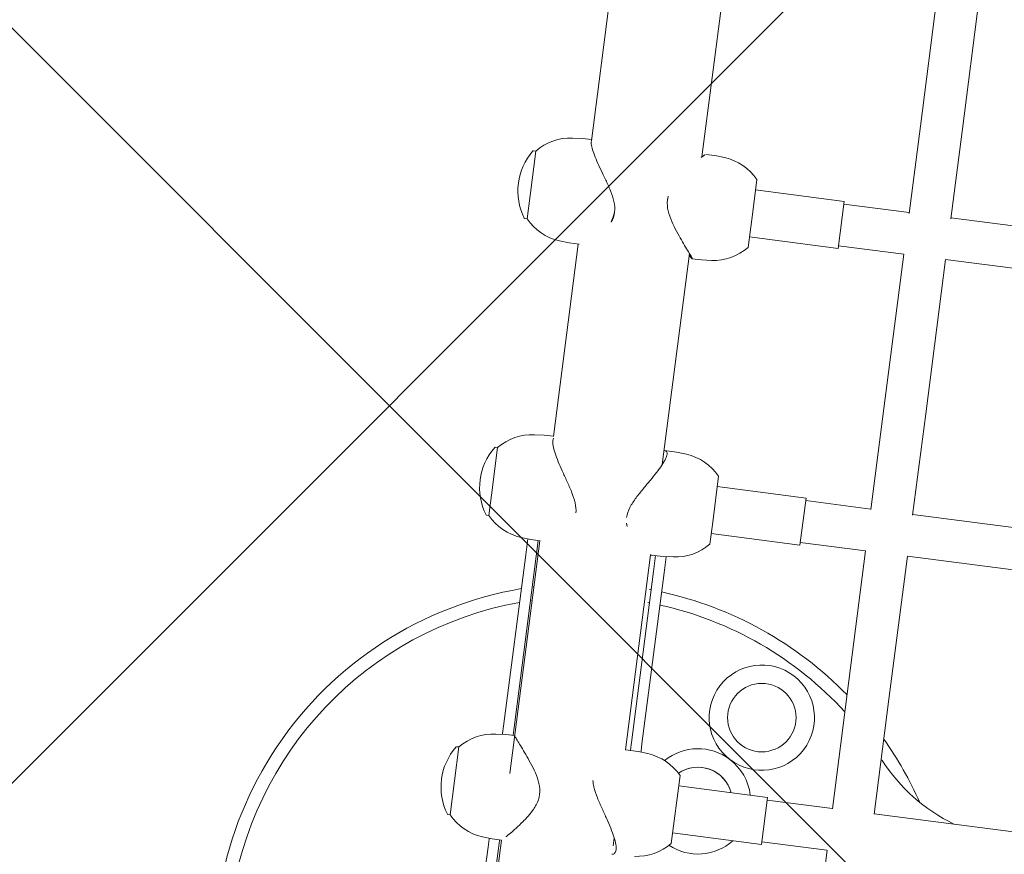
# Model space of a CAD drawing. Header units: metres. Extents: x 5509548 to 5517943, y 5680530 to 5684871.
# Tile 39 of 256: x 5516083.342 to 5516083.716, y 5683295.681 to 5683295.998. Entities that reach past the tile are written whole.
import ezdxf
from ezdxf import colors
from ezdxf.entities.mleader import LeaderData, LeaderLine
from ezdxf.math import Vec2, Vec3

# ---------------------------------------------------------------- set-up
doc = ezdxf.new("R2010")
doc.units = ezdxf.units.M
doc.layers.get('0').update_dxf_attribs({"linetype": 'CONTINUOUS', "lineweight": 18})
for name, color, linetype in [('A-Nawierzchnie', 41, 'CONTINUOUS'), ('A-Plac-Zabaw', 81, 'CONTINUOUS'), ('org', 1, 'CONTINUOUS')]:
    doc.layers.add(name, color=color, linetype=linetype)
doc.styles.get("Standard").update_dxf_attribs({"font": 'simplex.shx'})

# ---------------------------------------------------------------- blocks, each defined once
blk = doc.blocks.new('A$C615C02F7')
at = {"lineweight": 0}
for p, q in [((1199.253614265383, 307.7747607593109), (1199.253614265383, 307.6853784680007)), ((1201.853614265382, 307.6853784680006), (1199.253614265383, 307.6853784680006)), ((1201.853614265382, 307.7747607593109), (1201.853614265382, 307.6853784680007)), ((1210.718318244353, 307.7746992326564), (1210.718318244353, 307.6853169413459)), ((1211.502478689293, 307.6853169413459), (1210.718318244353, 307.6853169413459)), ((1213.318318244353, 307.6853169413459), (1211.502478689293, 307.6853169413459)), ((1213.318318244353, 307.7746992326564), (1213.318318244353, 307.6853169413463)), ((1222.078230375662, 307.7746992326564), (1222.078230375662, 307.6853169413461)), ((1222.971455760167, 307.685316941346), (1222.078230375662, 307.685316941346)), ((1224.678230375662, 307.685316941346), (1222.971455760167, 307.685316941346)), ((1224.678230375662, 307.7746992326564), (1224.678230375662, 307.6853169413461)), ((1191.241696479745, 306.1040501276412), (1198.220674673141, 306.1040501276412)), ((1198.220674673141, 306.1040501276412), (1198.526927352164, 306.1040501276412)), ((1198.526927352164, 306.1040501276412), (1198.563996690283, 306.1040501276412)), ((1198.586551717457, 306.3618552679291), (1198.553614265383, 305.9853784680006)), ((1202.520676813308, 306.3618552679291), (1202.553614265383, 305.9853784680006)), ((1202.543231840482, 306.1040501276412), (1202.574819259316, 306.1040501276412)), ((1202.574819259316, 306.1040501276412), (1202.859812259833, 306.1040501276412)), ((1202.859812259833, 306.1040501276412), (1209.413984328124, 306.1040501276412)), ((1209.413984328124, 306.1040501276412), (1210.028706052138, 306.1040501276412)), ((1210.051255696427, 306.3617937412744), (1210.018318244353, 305.985316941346)), ((1213.985380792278, 306.3617937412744), (1214.018318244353, 305.985316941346)), ((1221.411167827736, 306.3617937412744), (1221.378230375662, 305.985316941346)), ((1225.345292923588, 306.3617937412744), (1225.378230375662, 305.985316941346)), ((1191.241696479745, 305.7040501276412), (1198.220674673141, 305.7040501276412)), ((1198.526927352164, 305.7040501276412), (1198.220674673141, 305.7040501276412)), ((1198.526927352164, 305.7040501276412), (1198.553614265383, 305.7040501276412)), ((1198.553614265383, 305.6343106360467), (1198.553614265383, 305.9853784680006)), ((1202.553614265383, 305.6353169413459), (1202.553614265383, 305.9853784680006)), ((1202.553614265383, 305.7040501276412), (1202.574819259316, 305.7040501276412)), ((1202.859812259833, 305.7040501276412), (1202.574819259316, 305.7040501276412)), ((1202.859812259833, 305.7040501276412), (1209.413984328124, 305.7040501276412)), ((1210.018318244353, 305.7040501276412), (1209.413984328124, 305.7040501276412)), ((1210.018318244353, 305.623797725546), (1210.018318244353, 305.985316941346)), ((1214.018318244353, 305.6353169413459), (1214.018318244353, 305.985316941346)), ((1221.378230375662, 305.6019176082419), (1221.378230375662, 305.985316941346)), ((1225.378230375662, 305.6353169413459), (1225.378230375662, 305.985316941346)), ((1198.553614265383, 305.6353169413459), (1195.255838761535, 305.6353169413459)), ((1210.018318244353, 305.6353169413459), (1201.103145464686, 305.6353169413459)), ((1221.378230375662, 305.6353169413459), (1214.002942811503, 305.6353169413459)), ((1232.564488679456, 305.6353169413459), (1225.337583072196, 305.6353169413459)), ((1198.87938378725, 301.3953169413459), (1199.188206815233, 301.3953169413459)), ((1202.551480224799, 301.3953169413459), (1210.018955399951, 301.3953169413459)), ((1202.553614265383, 301.3953169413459), (1202.553614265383, 300.915316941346)), ((1202.553614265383, 301.2040501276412), (1202.574819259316, 301.2040501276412)), ((1202.574819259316, 301.2040501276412), (1202.859812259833, 301.2040501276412)), ((1202.859812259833, 301.2040501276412), (1209.413984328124, 301.2040501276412)), ((1209.413984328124, 301.2040501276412), (1210.018318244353, 301.2040501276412)), ((1210.018318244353, 301.3791899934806), (1210.018318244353, 300.915316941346)), ((1213.485004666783, 301.3953169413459), (1221.564556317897, 301.3953169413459)), ((1214.018318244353, 301.3791899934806), (1214.018318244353, 300.915316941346)), ((1221.378230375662, 301.2674220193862), (1221.378230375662, 300.915316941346)), ((1225.265246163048, 301.3953169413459), (1232.595363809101, 301.3953169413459)), ((1225.378230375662, 301.2674220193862), (1225.378230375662, 300.915316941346)), ((1202.520676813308, 300.5388401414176), (1202.553614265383, 300.915316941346)), ((1202.543879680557, 300.8040501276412), (1202.574819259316, 300.8040501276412)), ((1202.859812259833, 300.8040501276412), (1202.574819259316, 300.8040501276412)), ((1202.859812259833, 300.8040501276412), (1209.413984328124, 300.8040501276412)), ((1210.028052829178, 300.8040501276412), (1209.413984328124, 300.8040501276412)), ((1210.051255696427, 300.5388401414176), (1210.018318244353, 300.915316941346)), ((1213.985380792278, 300.5388401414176), (1214.018318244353, 300.915316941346)), ((1221.411167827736, 300.5388401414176), (1221.378230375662, 300.915316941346)), ((1225.345292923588, 300.5388401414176), (1225.378230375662, 300.915316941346)), ((1199.253614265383, 299.215316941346), (1201.853614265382, 299.215316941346)), ((1199.653614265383, 295.8153169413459), (1199.653614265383, 299.215316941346)), ((1201.453614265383, 295.8153169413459), (1201.453614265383, 299.215316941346)), ((1210.718318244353, 299.215316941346), (1211.558946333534, 299.215316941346)), ((1211.118318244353, 295.8153169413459), (1211.118318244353, 299.215316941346)), ((1211.558946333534, 299.215316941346), (1213.318318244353, 299.215316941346)), ((1212.918318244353, 295.8153169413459), (1212.918318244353, 299.215316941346)), ((1222.078230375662, 299.215316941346), (1223.441479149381, 299.215316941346)), ((1222.478230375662, 295.8153169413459), (1222.478230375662, 299.215316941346)), ((1223.441479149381, 299.215316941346), (1224.678230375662, 299.215316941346)), ((1224.278230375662, 295.8153169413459), (1224.278230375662, 299.215316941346)), ((1199.653614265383, 295.8153169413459), (1201.453614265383, 295.8153169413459)), ((1199.753614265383, 293.315316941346), (1199.753614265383, 295.8153169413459)), ((1201.353614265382, 293.3153169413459), (1201.353614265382, 295.8153169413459)), ((1211.118318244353, 295.8153169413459), (1212.918318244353, 295.8153169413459)), ((1211.218318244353, 293.315316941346), (1211.218318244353, 295.8153169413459)), ((1212.818318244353, 293.315316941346), (1212.818318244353, 295.8153169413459)), ((1222.478230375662, 295.8153169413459), (1224.278230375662, 295.8153169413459)), ((1222.578230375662, 293.3136543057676), (1222.578230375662, 295.8153169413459)), ((1224.178230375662, 293.315316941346), (1224.178230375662, 295.8153169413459)), ((1194.748744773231, 293.3153169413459), (1199.756897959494, 293.3153169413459)), ((1201.342701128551, 293.3153169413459), (1205.741067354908, 293.3153169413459)), ((1205.741067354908, 293.315316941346), (1211.218394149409, 293.315316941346)), ((1212.795864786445, 293.315316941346), (1216.672327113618, 293.315316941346)), ((1216.672327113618, 293.315316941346), (1222.578230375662, 293.315316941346)), ((1224.140712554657, 293.315316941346), (1227.481897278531, 293.315316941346)), ((1227.481897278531, 293.315316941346), (1233.764488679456, 293.315316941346)), ((1201.342701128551, 291.7153169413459), (1205.741067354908, 291.7153169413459)), ((1201.353614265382, 283.8153169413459), (1201.353614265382, 291.7153169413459)), ((1205.741067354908, 291.715316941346), (1211.218394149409, 291.715316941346)), ((1211.218318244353, 283.8153169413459), (1211.218318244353, 291.7153169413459)), ((1212.795864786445, 291.715316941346), (1216.672327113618, 291.715316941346)), ((1212.818318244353, 283.8153169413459), (1212.818318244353, 291.7153169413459)), ((1216.672327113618, 291.715316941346), (1222.578230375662, 291.715316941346)), ((1222.578230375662, 283.8136543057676), (1222.578230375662, 291.7169795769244)), ((1224.140712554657, 291.715316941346), (1227.481897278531, 291.715316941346)), ((1224.178230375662, 283.815316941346), (1224.178230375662, 291.715316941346)), ((1227.481897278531, 291.715316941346), (1233.764488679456, 291.715316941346))]:
    blk.add_line(p, q, dxfattribs=at)
for centre, radius in [((1204.430665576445, 296.4153169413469), 1.3), ((1204.430665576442, 296.4153169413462), 1.300000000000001)]:
    blk.add_circle(centre, radius, dxfattribs=at)
for centre, radius, start, end in [((1194.731185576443, 302.0153169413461), 13.99999999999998, 16.98086847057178, 110.0082050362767), ((1194.731185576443, 302.0153169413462), 13.49999999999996, 17.63001119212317, 162.3699888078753), ((1200.553614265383, 305.8728784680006), 2.312499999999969, 56.05875755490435, 123.9412424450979), ((1212.018318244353, 305.8728169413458), 2.312500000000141, 56.05875755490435, 123.941242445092), ((1223.378230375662, 305.8728169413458), 2.312500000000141, 56.05875755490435, 123.941242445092), ((1200.578941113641, 306.1875437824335), 2.000000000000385, 131.5033183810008, 174.9999999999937), ((1199.273614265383, 307.7747607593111), 0.01999999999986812, 123.9412424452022, 180.0000000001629), ((1201.833614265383, 307.7747607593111), 0.01999999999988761, 359.9999999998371, 56.05875755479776), ((1200.528287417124, 306.1875437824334), 2.000000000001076, 5.000000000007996, 48.49668161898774), ((1212.043645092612, 306.1874822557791), 2.000000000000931, 131.5033183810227, 175.0000000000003), ((1210.738318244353, 307.7746992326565), 0.01999999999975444, 123.9412424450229, 180.0000000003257), ((1213.298318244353, 307.7746992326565), 0.01999999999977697, 359.9999999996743, 56.05875755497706), ((1211.992991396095, 306.1874822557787), 2.000000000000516, 5.000000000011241, 48.49668161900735), ((1223.40355722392, 306.1874822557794), 1.999999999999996, 131.5033183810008, 175.0000000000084), ((1222.098230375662, 307.7746992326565), 0.01999999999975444, 123.9412424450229, 180.0000000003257), ((1224.658230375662, 307.7746992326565), 0.01999999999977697, 359.9999999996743, 56.05875755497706), ((1223.352903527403, 306.1874822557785), 2.00000000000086, 5.000000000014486, 48.49668161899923), ((1194.731185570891, 302.0153169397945), 13.50000000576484, 15.55410054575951, 15.85712701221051), ((1194.731185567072, 302.0153169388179), 14.00000000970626, 14.98531264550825, 15.27670963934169), ((1194.731185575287, 302.0153169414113), 13.50000000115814, 356.5548009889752, 357.3677123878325), ((1194.731185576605, 302.0153169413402), 13.99999999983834, 356.6779844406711, 357.4617853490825), ((1194.731185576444, 302.015316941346), 13.49999999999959, 319.8759654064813, 354.85230140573), ((1194.731185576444, 302.0153169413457), 13.99999999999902, 321.579468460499, 355.0366176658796), ((1200.578941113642, 300.7131516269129), 2.000000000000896, 184.9999999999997, 228.4966816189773), ((1200.528287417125, 300.7131516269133), 2.000000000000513, 311.5033183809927, 354.9999999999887), ((1212.043645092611, 300.7131516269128), 2.000000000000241, 184.9999999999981, 228.4966816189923), ((1211.992991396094, 300.7131516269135), 2.00000000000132, 311.5033183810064, 354.9999999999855), ((1223.40355722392, 300.713151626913), 2.00000000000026, 185.0000000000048, 228.4966816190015), ((1223.352903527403, 300.7131516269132), 2.000000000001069, 311.5033183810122, 354.9999999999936), ((1200.966565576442, 298.4153169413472), 2.000000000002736, 330.0479041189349, 46.58852405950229), ((1200.966565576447, 298.4153169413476), 2.000000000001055, 153.9432917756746, 228.9683630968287), ((1200.96656557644, 298.4153169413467), 1.300000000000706, 292.0028577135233, 42.1248527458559), ((1200.966565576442, 298.4153169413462), 1.300000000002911, 329.9999884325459, 42.12485274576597), ((1204.430665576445, 296.4153169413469), 2, 329.9999884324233, 149.9520727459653), ((1200.966565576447, 298.4153169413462), 1.299999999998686, 292.002857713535, 329.9999884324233), ((1200.966565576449, 298.4153169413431), 1.9999999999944, 284.0946438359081, 329.9520727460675), ((1204.430665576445, 296.4153169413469), 2.000000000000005, 150.0479041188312, 329.9999884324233), ((1207.731185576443, 286.5153169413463), 6.729928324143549, 129.9868862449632, 161.3775344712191), ((1194.731185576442, 302.0153169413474), 14.00000000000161, 301.3120470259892, 312.6323931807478), ((1194.731185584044, 302.0153169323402), 13.49999998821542, 309.9868862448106, 310.2738929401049)]:
    blk.add_arc(centre, radius, start, end, dxfattribs=at)
for points, knots in [([(1202.552134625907, 305.6353169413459), (1202.551920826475, 305.635357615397), (1202.55168478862, 305.6353784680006), (1202.545132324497, 305.6353784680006), (1202.524969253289, 305.6230917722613), (1202.457517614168, 305.57438207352), (1202.410253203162, 305.5379825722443), (1202.293623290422, 305.4461531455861), (1202.224148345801, 305.3906471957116), (1202.070593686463, 305.2686237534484), (1201.986516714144, 305.2021355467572), (1201.807737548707, 305.0639710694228), (1201.705722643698, 304.9867007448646), (1201.487538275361, 304.8308164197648), (1201.371446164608, 304.7521493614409), (1201.129066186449, 304.6081806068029), (1201.003058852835, 304.5428837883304), (1200.740514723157, 304.4466509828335), (1200.603840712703, 304.416154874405), (1200.316303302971, 304.416154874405), (1200.181055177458, 304.4466509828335), (1199.923612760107, 304.5428837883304), (1199.801295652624, 304.6081806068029), (1199.568391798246, 304.7521493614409), (1199.458091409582, 304.8308164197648), (1199.253322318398, 304.9867007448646), (1199.158936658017, 305.0639710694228), (1198.996150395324, 305.2021355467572), (1198.920907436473, 305.2686237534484), (1198.791445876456, 305.3865520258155), (1198.736159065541, 305.4386771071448), (1198.690970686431, 305.482695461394)], [3.325123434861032, 3.325123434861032, 3.325123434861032, 3.325123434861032, 3.341752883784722, 3.341752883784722, 3.745412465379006, 3.745412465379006, 4.14907204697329, 4.14907204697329, 4.552731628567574, 4.552731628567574, 4.956391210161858, 4.956391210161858, 5.388169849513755, 5.388169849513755, 5.819948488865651, 5.819948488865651, 6.251727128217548, 6.251727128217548, 6.683505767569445, 6.683505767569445, 7.115284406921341, 7.115284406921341, 7.547063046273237, 7.547063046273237, 7.978841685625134, 7.978841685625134, 8.41062032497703, 8.41062032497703, 8.814279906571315, 8.814279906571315, 9.190845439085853, 9.190845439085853, 9.190845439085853, 9.190845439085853]), ([(1213.949086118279, 305.6169005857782), (1213.923859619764, 305.6291431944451), (1213.89197491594, 305.635316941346), (1213.800738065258, 305.635316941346), (1213.733893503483, 305.6230302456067), (1213.577585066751, 305.5743205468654), (1213.488140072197, 305.5379210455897), (1213.294341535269, 305.4460916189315), (1213.189781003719, 305.3905856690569), (1212.974551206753, 305.2685622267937), (1212.8638775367, 305.2020740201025), (1212.639102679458, 305.0639095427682), (1212.516502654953, 304.98663921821), (1212.265267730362, 304.8307548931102), (1212.136682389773, 304.7520878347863), (1211.878113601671, 304.6081190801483), (1211.748365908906, 304.5428222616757), (1211.492154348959, 304.4481924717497), (1211.365556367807, 304.4181448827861), (1211.237919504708, 304.4161933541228)], [9.739122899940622, 9.739122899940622, 9.739122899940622, 9.739122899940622, 10.02525865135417, 10.02525865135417, 10.42891823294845, 10.42891823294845, 10.83257781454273, 10.83257781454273, 11.23623739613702, 11.23623739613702, 11.6398969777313, 11.6398969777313, 12.0716756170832, 12.0716756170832, 12.5034542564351, 12.5034542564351, 12.93523289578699, 12.93523289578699, 13.35262667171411, 13.35262667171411, 13.35262667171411, 13.35262667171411]), ([(1225.31140564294, 305.6322222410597), (1225.301270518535, 305.6342743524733), (1225.290064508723, 305.635316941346), (1225.235698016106, 305.635316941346), (1225.179870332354, 305.6230302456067), (1225.044173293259, 305.5743205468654), (1224.964324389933, 305.5379210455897), (1224.78770939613, 305.4460916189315), (1224.690758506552, 305.3905856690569), (1224.488517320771, 305.2685622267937), (1224.383224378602, 305.2020740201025), (1224.167342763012, 305.0639095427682), (1224.048451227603, 304.98663921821), (1223.802498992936, 304.8307548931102), (1223.675495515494, 304.7520878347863), (1223.417841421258, 304.6081190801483), (1223.287440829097, 304.5428222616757), (1223.023167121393, 304.4465894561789), (1222.889122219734, 304.4160933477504), (1222.7524232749, 304.4160933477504)], [9.907673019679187, 9.907673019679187, 9.907673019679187, 9.907673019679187, 10.02525865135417, 10.02525865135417, 10.42891823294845, 10.42891823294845, 10.83257781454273, 10.83257781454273, 11.23623739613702, 11.23623739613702, 11.6398969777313, 11.6398969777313, 12.0716756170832, 12.0716756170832, 12.5034542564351, 12.5034542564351, 12.93523289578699, 12.93523289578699, 13.36701153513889, 13.36701153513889, 13.36701153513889, 13.36701153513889]), ([(1222.7524232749, 304.4160933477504), (1222.615724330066, 304.4160933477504), (1222.491218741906, 304.4465894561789), (1222.354052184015, 304.5039448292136), (1222.332302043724, 304.5138172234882), (1222.310905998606, 304.5242750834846)], [0, 0, 0, 0, 0.4317786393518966, 0.4317786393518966, 0.5146857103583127, 0.5146857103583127, 0.5146857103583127, 0.5146857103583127]), ([(1198.555150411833, 301.4001872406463), (1198.560079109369, 301.358240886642), (1198.576954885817, 301.3248017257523), (1198.636915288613, 301.2776036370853), (1198.681686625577, 301.265316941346), (1198.794586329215, 301.265316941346), (1198.864395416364, 301.2776036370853), (1199.026205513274, 301.3263133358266), (1199.118188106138, 301.3627128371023), (1199.316482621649, 301.4545422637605), (1199.423007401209, 301.5100482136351), (1199.641537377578, 301.6320716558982), (1199.753547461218, 301.6985598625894), (1199.980471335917, 301.8367243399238), (1200.103926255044, 301.913994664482), (1200.35626952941, 302.0698789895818), (1200.485110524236, 302.1485460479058), (1200.743563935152, 302.2925148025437), (1200.87294489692, 302.3578116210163), (1201.083403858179, 302.4359647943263), (1201.16443596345, 302.4591350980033), (1201.245671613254, 302.4723450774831)], [2.559487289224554, 2.559487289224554, 2.559487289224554, 2.559487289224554, 2.938093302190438, 2.938093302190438, 3.341752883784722, 3.341752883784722, 3.745412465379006, 3.745412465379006, 4.14907204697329, 4.14907204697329, 4.552731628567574, 4.552731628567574, 4.956391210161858, 4.956391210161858, 5.388169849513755, 5.388169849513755, 5.819948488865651, 5.819948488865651, 6.251727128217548, 6.251727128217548, 6.521265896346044, 6.521265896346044, 6.521265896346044, 6.521265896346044]), ([(1211.311592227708, 302.4845405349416), (1211.446233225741, 302.4845405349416), (1211.578948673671, 302.4540444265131), (1211.841707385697, 302.3578116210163), (1211.971926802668, 302.2925148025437), (1212.230277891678, 302.1485460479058), (1212.358166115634, 302.0698789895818), (1212.606893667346, 301.913994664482), (1212.72767938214, 301.8367243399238), (1212.948033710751, 301.6985598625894), (1213.056007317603, 301.6320716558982), (1213.26466713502, 301.5100482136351), (1213.365356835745, 301.4545422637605), (1213.550371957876, 301.3627128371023), (1213.634892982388, 301.3263133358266), (1213.780589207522, 301.2776036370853), (1213.841744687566, 301.265316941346), (1213.936836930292, 301.265316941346), (1213.972189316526, 301.2776036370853), (1214.012795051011, 301.3239110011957), (1214.020694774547, 301.3556492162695), (1214.017681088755, 301.3953169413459)], [0, 0, 0, 0, 0.4317786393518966, 0.4317786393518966, 0.8635572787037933, 0.8635572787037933, 1.29533591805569, 1.29533591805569, 1.727114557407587, 1.727114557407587, 2.13077413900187, 2.13077413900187, 2.534433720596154, 2.534433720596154, 2.938093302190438, 2.938093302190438, 3.341752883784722, 3.341752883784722, 3.745412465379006, 3.745412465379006, 4.109255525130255, 4.109255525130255, 4.109255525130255, 4.109255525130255]), ([(1221.491214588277, 301.3953169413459), (1221.451301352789, 301.3556492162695), (1221.421119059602, 301.3239110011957), (1221.381183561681, 301.2776036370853), (1221.374052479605, 301.265316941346), (1221.387145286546, 301.265316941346), (1221.407564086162, 301.2776036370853), (1221.475512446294, 301.3263133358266), (1221.523017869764, 301.3627128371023), (1221.640099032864, 301.4545422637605), (1221.709784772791, 301.5100482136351), (1221.86372073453, 301.6320716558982), (1221.947968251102, 301.6985598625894), (1222.127053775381, 301.8367243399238), (1222.229213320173, 301.913994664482), (1222.44764853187, 302.0698789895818), (1222.563846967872, 302.1485460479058), (1222.806396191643, 302.2925148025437), (1222.932466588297, 302.3578116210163), (1223.19508995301, 302.4540444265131), (1223.331780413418, 302.4845405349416), (1223.475536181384, 302.4845405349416)], [9.257756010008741, 9.257756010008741, 9.257756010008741, 9.257756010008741, 9.621599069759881, 9.621599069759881, 10.02525865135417, 10.02525865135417, 10.42891823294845, 10.42891823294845, 10.83257781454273, 10.83257781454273, 11.23623739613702, 11.23623739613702, 11.6398969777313, 11.6398969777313, 12.0716756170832, 12.0716756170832, 12.5034542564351, 12.5034542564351, 12.93523289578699, 12.93523289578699, 13.36701153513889, 13.36701153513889, 13.36701153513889, 13.36701153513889]), ([(1210.018318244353, 301.3791899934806), (1210.018327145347, 301.3885151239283), (1210.018998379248, 301.3983321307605), (1210.021066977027, 301.4141786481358), (1210.021986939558, 301.41986993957), (1210.023092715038, 301.4256898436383)], [10.74206554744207, 10.74206554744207, 10.74206554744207, 10.74206554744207, 10.83257781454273, 10.83257781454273, 10.88138033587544, 10.88138033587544, 10.88138033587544, 10.88138033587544]), ([(1225.23436825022, 301.4256898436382), (1225.240341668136, 301.41986993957), (1225.246152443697, 301.4141786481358), (1225.29841877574, 301.3627128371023), (1225.33326991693, 301.3263133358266), (1225.370228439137, 301.2834579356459), (1225.378178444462, 301.2719210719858), (1225.378230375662, 301.2674220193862)], [2.485631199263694, 2.485631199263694, 2.485631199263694, 2.485631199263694, 2.534433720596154, 2.534433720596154, 2.938093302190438, 2.938093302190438, 3.244723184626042, 3.244723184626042, 3.244723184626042, 3.244723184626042])]:
    blk.add_open_spline(points, degree=3, knots=knots, dxfattribs=at)
for points in [[(1210.97613589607, 302.419551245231), (1211.079021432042, 302.4597265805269), (1211.190140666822, 302.4845405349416), (1211.311592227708, 302.4845405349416)], [(1223.475536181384, 302.4845405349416), (1223.605209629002, 302.4845405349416), (1223.727927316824, 302.4597265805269), (1223.845156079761, 302.4195512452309)]]:
    blk.add_open_spline(points, degree=3, dxfattribs=at)

msp = doc.modelspace()

# ---------------------------------------------------------------- hatches: boundary and pattern name
at = {"layer": 'A-Nawierzchnie', "linetype": 'ByBlock', "true_color": 0xb7e0ab, "transparency": 33554687}
h = msp.add_hatch(dxfattribs=at)
h.set_pattern_fill('ANSI37', color=9, scale=0.1, style=0)
h.set_pattern_definition([(45, (615.2743167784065, 129.3192508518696), (-0.2245064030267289, 0.2245064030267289), []), (135, (615.2743167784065, 129.3192508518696), (-0.2245064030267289, -0.2245064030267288), [])])
h.paths.add_polyline_path([(5516099.6639383, 5683319.509563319), (5516093.18050492, 5683320.492467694, 0.02400827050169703), (5516090.889116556, 5683320.728043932), (5516071.666547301, 5683321.775596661, -0.02484724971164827), (5516069.295594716, 5683322.023371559), (5516062.302756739, 5683323.108692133, -0.3638266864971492), (5516061.032989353, 5683324.559218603), (5516063.231110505, 5683324.230619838), (5516064.490548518, 5683332.646905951), (5516062.29494606, 5683332.975128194), (5516065.4430103, 5683353.379441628, 0.414213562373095), (5516062.9339508, 5683356.800643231), (5516050.08979864, 5683358.776220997, 0.4141947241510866), (5516046.668626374, 5683356.267352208), (5516042.257273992, 5683327.598946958, 0.4142317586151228), (5516044.766305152, 5683324.177561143), (5516053.343595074, 5683322.858275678, -0.02007901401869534), (5516053.579985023, 5683322.812134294), (5516052.668604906, 5683316.935679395), (5516054.150876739, 5683316.705803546), (5516053.920999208, 5683315.223525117), (5516046.954293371, 5683316.304038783), (5516046.53358273, 5683313.591470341), (5516044.962368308, 5683313.835160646), (5516043.961552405, 5683307.382313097), (5516045.532766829, 5683307.138622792), (5516044.092847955, 5683297.854620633), (5516044.241075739, 5683297.831630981), (5516044.011179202, 5683296.349353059), (5516069.871986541, 5683292.33842502), (5516070.101883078, 5683293.820702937), (5516070.250110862, 5683293.797713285), (5516071.690029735, 5683303.081715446), (5516073.26124416, 5683302.838025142), (5516074.262060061, 5683309.290872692), (5516072.690845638, 5683309.534562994), (5516073.111556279, 5683312.247131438), (5516066.144886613, 5683313.327639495), (5516066.374772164, 5683314.809910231), (5516068.140582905, 5683314.536067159), (5516068.712784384, 5683314.452779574), (5516069.444190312, 5683314.361830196), (5516070.42180041, 5683314.267207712), (5516071.256411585, 5683314.210627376), (5516075.58645081, 5683313.974792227), (5516074.85022779, 5683300.465115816), (5516082.256583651, 5683299.380121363), (5516080.796957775, 5683289.416467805), (5516090.875183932, 5683287.94005766), (5516092.610210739, 5683299.78364581), (5516076.426464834, 5683302.154484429), (5516076.852947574, 5683309.980433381), (5516087.948828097, 5683309.370979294), (5516088.305421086, 5683315.861425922), (5516090.617040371, 5683315.735451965, -0.02400827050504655), (5516092.431056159, 5683315.548954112), (5516098.599416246, 5683314.613815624), (5516098.31852322, 5683313.306826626), (5516091.99430035, 5683314.28274265), (5516090.39067605, 5683303.90295513), (5516099.094000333, 5683302.561238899), (5516096.496908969, 5683285.74680292), (5516069.794551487, 5683289.86845434), (5516048.342630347, 5683290.09877717), (5516034.965910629, 5683291.963955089), (5516037.042734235, 5683305.715577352), (5516039.999341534, 5683324.308768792), (5516043.122031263, 5683343.075807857), (5516045.796543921, 5683360.442185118), (5516068.332659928, 5683356.975872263), (5516067.979837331, 5683322.47700484), (5516099.929928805, 5683320.735853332)])
at = {"layer": 'A-Nawierzchnie', "linetype": 'ByBlock', "true_color": 0xffffc6, "transparency": 33554687}
h = msp.add_hatch(dxfattribs=at)
h.set_pattern_fill('ANSI37', scale=0.1, style=0)
h.set_pattern_definition([(45, (0, 0), (-0.2245064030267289, 0.2245064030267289), []), (135, (0, 0), (-0.2245064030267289, -0.2245064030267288), [])])
h.paths.add_polyline_path([(5516082.256583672, 5683299.380121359), (5516082.401531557, 5683300.369560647), (5516091.589262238, 5683299.023603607), (5516090.115141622, 5683288.961006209), (5516081.817906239, 5683290.176510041), (5516083.147078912, 5683299.249668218)])

# ---------------------------------------------------------------- block references
at = {"layer": 'A-Plac-Zabaw', "xscale": 0.01, "yscale": 0.01, "zscale": 0.01, "rotation": 82.65149708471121}
msp.add_blockref('A$C615C02F7', (5516085.023226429, 5683283.408364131), dxfattribs=at)

# ---------------------------------------------------------------- leaders
at = {"layer": 'org', "linetype": 'ByBlock'}
ml = msp.add_multileader_mtext('Standard', dxfattribs=at)
ml.set_content('')
ml.set_leader_properties()
ml.build(insert=Vec2(0, 0))
ml.multileader.update_dxf_attribs({"has_dogleg": 0, "text_right_attachment_type": 6, "dogleg_length": 0.36, "arrow_head_size": 0})
ctx = ml.context
ctx.base_point, ctx.char_height, ctx.arrow_head_size, ctx.landing_gap_size, ctx.plane_origin, ctx.plane_x_axis, ctx.plane_y_axis = Vec3(5516095.88688147, 5683282.392636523), 0.18, 0, 0.09, Vec3(-3106245.055154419, 5666210.726924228), Vec3(0.7598800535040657, -0.650063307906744), Vec3(0.650063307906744, 0.7598800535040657)
ctx.right_attachment = 6
notes = []
notes.append((ctx, [(0, (1, 1, 0), (5516096.160438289, 5683282.158613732), (-0.7598800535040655, 0.650063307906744), 0.3599999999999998, [(0, [(5516078.683667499, 5683310.803375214), (5516078.773770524, 5683310.141332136), (5516095.688689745, 5683284.253976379)], 256, [])])]))
ctx.mtext, ml.multileader.dxf.content_type = None, 0
for ctx, leaders in notes:
    for number, flags, end, landing, length, lines in leaders:
        leader = LeaderData()
        leader.index, (leader.has_last_leader_line, leader.has_dogleg_vector, leader.attachment_direction) = number, flags
        leader.last_leader_point, leader.dogleg_vector, leader.dogleg_length = Vec3(end), Vec3(landing), length
        for number, points, colour, breaks in lines:
            line = LeaderLine()
            line.index, line.vertices, line.color, line.breaks = number, Vec3.list(points), colors.encode_raw_color(colour), breaks
            leader.lines.append(line)
        ctx.leaders.append(leader)

doc.saveas('drawing.dxf')
